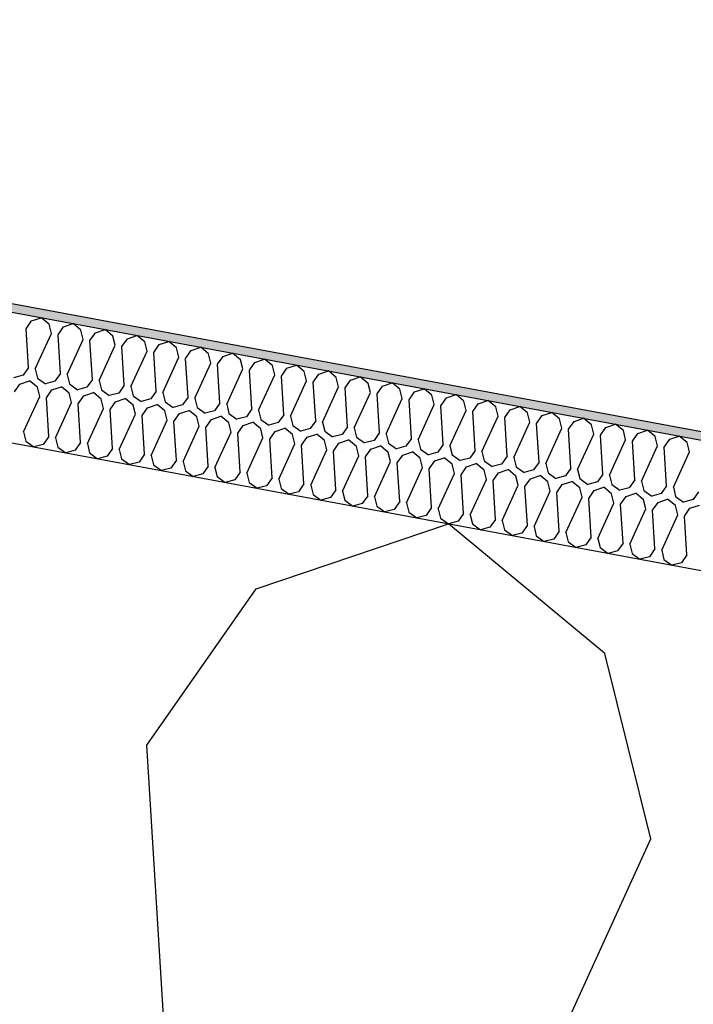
# Model space of a CAD drawing. Header units: millimetres. Extents: x -74465 to -41950, y 1470 to 14690.
# Tile 74 of 132: x -61287 to -61129, y 10769 to 10999. Entities that reach past the tile are written whole.
import ezdxf

# ---------------------------------------------------------------- set-up
doc = ezdxf.new("R2010")
doc.units = ezdxf.units.MM
doc.header["$LTSCALE"] = 0.5
doc.header["$MEASUREMENT"] = 0
doc.linetypes.add('PLINE', pattern=[0])
for name, color, linetype in [('26-- Yttertak (Skravur)(Nye konstruksjoner)', 7, 'Continuous'), ('26-- Yttertak(Nye konstruksjoner)', 7, 'Continuous'), ('262- Taktekking (Skravur)(Nye konstruksjoner)', 7, 'Continuous'), ('262- Taktekking(Nye konstruksjoner)', 7, 'Continuous')]:
    doc.layers.add(name, color=color, linetype=linetype)

# ---------------------------------------------------------------- blocks, each defined once
blk = doc.blocks.new('*X4')
at = {"layer": '26-- Yttertak (Skravur)(Nye konstruksjoner)', "linetype": 'PLINE'}
for p, q in [((-61231.49, 10865.97), (-61186.52, 10881.16)), ((-61149.99, 10850.86), (-61186.52, 10881.16)), ((-61257.08, 10829.38), (-61231.49, 10865.97)), ((-61139.21, 10807.53), (-61149.99, 10850.86)), ((-61245.89, 10648.33), (-61257.08, 10829.38)), ((-61214.54, 10642.52), (-61139.21, 10807.53))]:
    blk.add_line(p, q, dxfattribs=at)
blk = doc.blocks.new('*X5')
at = {"layer": '262- Taktekking (Skravur)(Nye konstruksjoner)', "linetype": 'PLINE'}
for p, q in [((-61285.3, 10926.73), (-61284.02, 10928.56)), ((-61284.02, 10928.56), (-61281.78, 10929.32)), ((-61279.95, 10927.81), (-61281.78, 10929.32)), ((-61284.74, 10917.68), (-61285.3, 10926.73)), ((-61279.41, 10925.64), (-61279.95, 10927.81)), ((-61277.84, 10925.35), (-61276.56, 10927.18)), ((-61276.56, 10927.18), (-61274.32, 10927.94)), ((-61272.49, 10926.42), (-61274.32, 10927.94)), ((-61271.95, 10924.26), (-61272.49, 10926.42)), ((-61270.38, 10923.97), (-61269.1, 10925.8)), ((-61269.1, 10925.8), (-61266.85, 10926.56)), ((-61265.03, 10925.04), (-61266.85, 10926.56)), ((-61283.18, 10917.39), (-61279.41, 10925.64)), ((-61277.28, 10916.3), (-61277.84, 10925.35)), ((-61275.72, 10916.01), (-61271.95, 10924.26)), ((-61269.82, 10914.91), (-61270.38, 10923.97)), ((-61264.49, 10922.88), (-61265.03, 10925.04)), ((-61262.92, 10922.58), (-61261.64, 10924.41)), ((-61261.64, 10924.41), (-61259.39, 10925.17)), ((-61257.57, 10923.66), (-61259.39, 10925.17)), ((-61257.03, 10921.49), (-61257.57, 10923.66)), ((-61254.18, 10923.03), (-61251.93, 10923.79)), ((-61250.11, 10922.28), (-61251.93, 10923.79)), ((-61268.25, 10914.62), (-61264.49, 10922.88)), ((-61262.36, 10913.53), (-61262.92, 10922.58)), ((-61260.79, 10913.24), (-61257.03, 10921.49)), ((-61255.46, 10921.2), (-61254.18, 10923.03)), ((-61254.9, 10912.15), (-61255.46, 10921.2)), ((-61249.57, 10920.11), (-61250.11, 10922.28)), ((-61248, 10919.82), (-61246.72, 10921.65)), ((-61246.72, 10921.65), (-61244.47, 10922.41)), ((-61242.64, 10920.89), (-61244.47, 10922.41)), ((-61253.33, 10911.86), (-61249.57, 10920.11)), ((-61247.44, 10910.77), (-61248, 10919.82)), ((-61242.11, 10918.73), (-61242.64, 10920.89)), ((-61240.54, 10918.44), (-61239.26, 10920.27)), ((-61239.26, 10920.27), (-61237.01, 10921.03)), ((-61235.18, 10919.51), (-61237.01, 10921.03)), ((-61234.65, 10917.34), (-61235.18, 10919.51)), ((-61231.8, 10918.88), (-61229.55, 10919.64)), ((-61227.72, 10918.13), (-61229.55, 10919.64)), ((-61284.74, 10917.68), (-61286.02, 10915.85)), ((-61283.18, 10917.39), (-61282.64, 10915.22)), ((-61245.87, 10910.48), (-61242.11, 10918.73)), ((-61239.98, 10909.38), (-61240.54, 10918.44)), ((-61238.41, 10909.09), (-61234.65, 10917.34)), ((-61233.08, 10917.05), (-61231.8, 10918.88)), ((-61232.52, 10908), (-61233.08, 10917.05)), ((-61227.18, 10915.96), (-61227.72, 10918.13)), ((-61225.62, 10915.67), (-61224.34, 10917.5)), ((-61224.34, 10917.5), (-61222.09, 10918.26)), ((-61220.26, 10916.74), (-61222.09, 10918.26)), ((-61219.72, 10914.58), (-61220.26, 10916.74)), ((-61216.88, 10916.12), (-61214.63, 10916.88)), ((-61212.8, 10915.36), (-61214.63, 10916.88)), ((-61286.02, 10915.85), (-61288.24, 10915.26)), ((-61286.76, 10913.81), (-61284.51, 10914.57)), ((-61282.68, 10913.06), (-61284.51, 10914.57)), ((-61282.64, 10915.22), (-61280.78, 10913.88)), ((-61278.56, 10914.47), (-61280.78, 10913.88)), ((-61277.28, 10916.3), (-61278.56, 10914.47)), ((-61275.72, 10916.01), (-61275.18, 10913.84)), ((-61269.82, 10914.91), (-61271.1, 10913.09)), ((-61268.25, 10914.62), (-61267.72, 10912.46)), ((-61230.95, 10907.71), (-61227.18, 10915.96)), ((-61225.06, 10906.62), (-61225.62, 10915.67)), ((-61223.49, 10906.33), (-61219.72, 10914.58)), ((-61218.16, 10914.29), (-61216.88, 10916.12)), ((-61212.26, 10913.2), (-61212.8, 10915.36)), ((-61210.7, 10912.91), (-61209.42, 10914.73)), ((-61209.42, 10914.73), (-61207.17, 10915.49)), ((-61205.34, 10913.98), (-61207.17, 10915.49)), ((-61288.04, 10911.98), (-61286.76, 10913.81)), ((-61282.14, 10910.89), (-61282.68, 10913.06)), ((-61280.58, 10910.6), (-61279.3, 10912.43)), ((-61279.3, 10912.43), (-61277.05, 10913.19)), ((-61275.22, 10911.68), (-61277.05, 10913.19)), ((-61275.18, 10913.84), (-61273.32, 10912.5)), ((-61271.1, 10913.09), (-61273.32, 10912.5)), ((-61267.72, 10912.46), (-61265.86, 10911.12)), ((-61262.36, 10913.53), (-61263.64, 10911.7)), ((-61260.79, 10913.24), (-61260.26, 10911.08)), ((-61254.9, 10912.15), (-61256.18, 10910.32)), ((-61217.6, 10905.24), (-61218.16, 10914.29)), ((-61216.03, 10904.94), (-61212.26, 10913.2)), ((-61210.14, 10903.85), (-61210.7, 10912.91)), ((-61204.8, 10911.81), (-61205.34, 10913.98)), ((-61203.23, 10911.52), (-61201.95, 10913.35)), ((-61201.95, 10913.35), (-61199.71, 10914.11)), ((-61197.88, 10912.6), (-61199.71, 10914.11)), ((-61197.34, 10910.43), (-61197.88, 10912.6)), ((-61194.49, 10911.97), (-61192.25, 10912.73)), ((-61190.42, 10911.21), (-61192.25, 10912.73)), ((-61285.91, 10902.64), (-61282.14, 10910.89)), ((-61280.02, 10901.55), (-61280.58, 10910.6)), ((-61274.68, 10909.51), (-61275.22, 10911.68)), ((-61273.12, 10909.22), (-61271.84, 10911.05)), ((-61271.84, 10911.05), (-61269.59, 10911.81)), ((-61267.76, 10910.29), (-61269.59, 10911.81)), ((-61267.22, 10908.13), (-61267.76, 10910.29)), ((-61263.64, 10911.7), (-61265.86, 10911.12)), ((-61264.38, 10909.67), (-61262.13, 10910.42)), ((-61260.3, 10908.91), (-61262.13, 10910.42)), ((-61260.26, 10911.08), (-61258.4, 10909.73)), ((-61256.18, 10910.32), (-61258.4, 10909.73)), ((-61253.33, 10911.86), (-61252.79, 10909.69)), ((-61252.79, 10909.69), (-61250.94, 10908.35)), ((-61247.44, 10910.77), (-61248.72, 10908.94)), ((-61245.87, 10910.48), (-61245.33, 10908.31)), ((-61208.57, 10903.56), (-61204.8, 10911.81)), ((-61202.67, 10902.47), (-61203.23, 10911.52)), ((-61201.11, 10902.18), (-61197.34, 10910.43)), ((-61195.77, 10910.14), (-61194.49, 10911.97)), ((-61195.21, 10901.09), (-61195.77, 10910.14)), ((-61189.88, 10909.05), (-61190.42, 10911.21)), ((-61188.31, 10908.76), (-61187.03, 10910.59)), ((-61187.03, 10910.59), (-61184.78, 10911.35)), ((-61182.96, 10909.83), (-61184.78, 10911.35)), ((-61182.42, 10907.66), (-61182.96, 10909.83)), ((-61179.57, 10909.2), (-61177.32, 10909.96)), ((-61175.5, 10908.45), (-61177.32, 10909.96)), ((-61278.45, 10901.26), (-61274.68, 10909.51)), ((-61272.56, 10900.17), (-61273.12, 10909.22)), ((-61270.99, 10899.88), (-61267.22, 10908.13)), ((-61265.65, 10907.84), (-61264.38, 10909.67)), ((-61265.1, 10898.78), (-61265.65, 10907.84)), ((-61259.76, 10906.74), (-61260.3, 10908.91)), ((-61258.19, 10906.45), (-61256.91, 10908.28)), ((-61256.91, 10908.28), (-61254.67, 10909.04)), ((-61252.84, 10907.53), (-61254.67, 10909.04)), ((-61252.3, 10905.36), (-61252.84, 10907.53)), ((-61248.72, 10908.94), (-61250.94, 10908.35)), ((-61249.45, 10906.9), (-61247.21, 10907.66)), ((-61245.38, 10906.14), (-61247.21, 10907.66)), ((-61245.33, 10908.31), (-61243.47, 10906.97)), ((-61241.26, 10907.55), (-61243.47, 10906.97)), ((-61239.98, 10909.38), (-61241.26, 10907.55)), ((-61238.41, 10909.09), (-61237.87, 10906.93)), ((-61232.52, 10908), (-61233.8, 10906.17)), ((-61230.95, 10907.71), (-61230.41, 10905.54)), ((-61193.65, 10900.8), (-61189.88, 10909.05)), ((-61187.75, 10899.7), (-61188.31, 10908.76)), ((-61186.19, 10899.41), (-61182.42, 10907.66)), ((-61180.85, 10907.37), (-61179.57, 10909.2)), ((-61174.96, 10906.28), (-61175.5, 10908.45)), ((-61173.39, 10905.99), (-61172.11, 10907.82)), ((-61172.11, 10907.82), (-61169.86, 10908.58)), ((-61168.04, 10907.07), (-61169.86, 10908.58)), ((-61263.53, 10898.49), (-61259.76, 10906.74)), ((-61257.63, 10897.4), (-61258.19, 10906.45)), ((-61256.07, 10897.11), (-61252.3, 10905.36)), ((-61250.73, 10905.07), (-61249.45, 10906.9)), ((-61244.84, 10903.98), (-61245.38, 10906.14)), ((-61243.27, 10903.69), (-61241.99, 10905.52)), ((-61241.99, 10905.52), (-61239.74, 10906.28)), ((-61237.92, 10904.76), (-61239.74, 10906.28)), ((-61237.87, 10906.93), (-61236.01, 10905.58)), ((-61233.8, 10906.17), (-61236.01, 10905.58)), ((-61230.41, 10905.54), (-61228.55, 10904.2)), ((-61225.06, 10906.62), (-61226.34, 10904.79)), ((-61223.49, 10906.33), (-61222.95, 10904.16)), ((-61217.6, 10905.24), (-61218.88, 10903.41)), ((-61180.29, 10898.32), (-61180.85, 10907.37)), ((-61178.72, 10898.03), (-61174.96, 10906.28)), ((-61172.83, 10896.94), (-61173.39, 10905.99)), ((-61167.5, 10904.9), (-61168.04, 10907.07)), ((-61165.93, 10904.61), (-61164.65, 10906.44)), ((-61164.65, 10906.44), (-61162.4, 10907.2)), ((-61160.58, 10905.68), (-61162.4, 10907.2)), ((-61160.04, 10903.52), (-61160.58, 10905.68)), ((-61157.19, 10905.06), (-61154.94, 10905.81)), ((-61153.11, 10904.3), (-61154.94, 10905.81)), ((-61250.17, 10896.02), (-61250.73, 10905.07)), ((-61248.61, 10895.73), (-61244.84, 10903.98)), ((-61242.71, 10894.63), (-61243.27, 10903.69)), ((-61237.38, 10902.6), (-61237.92, 10904.76)), ((-61235.81, 10902.3), (-61234.53, 10904.13)), ((-61234.53, 10904.13), (-61232.28, 10904.89)), ((-61230.46, 10903.38), (-61232.28, 10904.89)), ((-61229.92, 10901.21), (-61230.46, 10903.38)), ((-61226.34, 10904.79), (-61228.55, 10904.2)), ((-61227.07, 10902.75), (-61224.82, 10903.51)), ((-61223, 10902), (-61224.82, 10903.51)), ((-61222.95, 10904.16), (-61221.09, 10902.82)), ((-61218.88, 10903.41), (-61221.09, 10902.82)), ((-61216.03, 10904.94), (-61215.49, 10902.78)), ((-61210.14, 10903.85), (-61211.42, 10902.02)), ((-61208.57, 10903.56), (-61208.03, 10901.4)), ((-61171.26, 10896.65), (-61167.5, 10904.9)), ((-61165.37, 10895.56), (-61165.93, 10904.61)), ((-61163.8, 10895.27), (-61160.04, 10903.52)), ((-61158.47, 10903.23), (-61157.19, 10905.06)), ((-61157.91, 10894.17), (-61158.47, 10903.23)), ((-61152.58, 10902.13), (-61153.11, 10904.3)), ((-61151.01, 10901.84), (-61149.73, 10903.67)), ((-61149.73, 10903.67), (-61147.48, 10904.43)), ((-61145.65, 10902.92), (-61147.48, 10904.43)), ((-61145.12, 10900.75), (-61145.65, 10902.92)), ((-61142.27, 10902.29), (-61140.02, 10903.05)), ((-61138.19, 10901.53), (-61140.02, 10903.05)), ((-61285.91, 10902.64), (-61285.37, 10900.47)), ((-61280.02, 10901.55), (-61281.3, 10899.72)), ((-61278.45, 10901.26), (-61277.91, 10899.09)), ((-61241.15, 10894.34), (-61237.38, 10902.6)), ((-61235.25, 10893.25), (-61235.81, 10902.3)), ((-61233.68, 10892.96), (-61229.92, 10901.21)), ((-61228.35, 10900.92), (-61227.07, 10902.75)), ((-61227.79, 10891.87), (-61228.35, 10900.92)), ((-61222.46, 10899.83), (-61223, 10902)), ((-61220.89, 10899.54), (-61219.61, 10901.37)), ((-61219.61, 10901.37), (-61217.36, 10902.13)), ((-61215.54, 10900.61), (-61217.36, 10902.13)), ((-61215, 10898.45), (-61215.54, 10900.61)), ((-61215.49, 10902.78), (-61213.63, 10901.44)), ((-61211.42, 10902.02), (-61213.63, 10901.44)), ((-61212.15, 10899.99), (-61209.9, 10900.75)), ((-61208.07, 10899.23), (-61209.9, 10900.75)), ((-61208.03, 10901.4), (-61206.17, 10900.05)), ((-61203.95, 10900.64), (-61206.17, 10900.05)), ((-61202.67, 10902.47), (-61203.95, 10900.64)), ((-61201.11, 10902.18), (-61200.57, 10900.01)), ((-61195.21, 10901.09), (-61196.49, 10899.26)), ((-61193.65, 10900.8), (-61193.11, 10898.63)), ((-61156.34, 10893.88), (-61152.58, 10902.13)), ((-61150.45, 10892.79), (-61151.01, 10901.84)), ((-61148.88, 10892.5), (-61145.12, 10900.75)), ((-61143.55, 10900.46), (-61142.27, 10902.29)), ((-61137.65, 10899.37), (-61138.19, 10901.53)), ((-61136.09, 10899.08), (-61134.81, 10900.91)), ((-61134.81, 10900.91), (-61132.56, 10901.67)), ((-61130.73, 10900.15), (-61132.56, 10901.67)), ((-61285.37, 10900.47), (-61283.51, 10899.13)), ((-61281.3, 10899.72), (-61283.51, 10899.13)), ((-61277.91, 10899.09), (-61276.05, 10897.75)), ((-61273.84, 10898.34), (-61276.05, 10897.75)), ((-61272.56, 10900.17), (-61273.84, 10898.34)), ((-61270.99, 10899.88), (-61270.45, 10897.71)), ((-61265.1, 10898.78), (-61266.37, 10896.95)), ((-61263.53, 10898.49), (-61262.99, 10896.33)), ((-61226.22, 10891.58), (-61222.46, 10899.83)), ((-61220.33, 10890.49), (-61220.89, 10899.54)), ((-61218.76, 10890.2), (-61215, 10898.45)), ((-61213.43, 10898.16), (-61212.15, 10899.99)), ((-61207.54, 10897.06), (-61208.07, 10899.23)), ((-61205.97, 10896.77), (-61204.69, 10898.6)), ((-61204.69, 10898.6), (-61202.44, 10899.36)), ((-61200.61, 10897.85), (-61202.44, 10899.36)), ((-61200.57, 10900.01), (-61198.71, 10898.67)), ((-61196.49, 10899.26), (-61198.71, 10898.67)), ((-61193.11, 10898.63), (-61191.25, 10897.29)), ((-61187.75, 10899.7), (-61189.03, 10897.87)), ((-61186.19, 10899.41), (-61185.65, 10897.25)), ((-61180.29, 10898.32), (-61181.57, 10896.49)), ((-61142.99, 10891.41), (-61143.55, 10900.46)), ((-61141.42, 10891.12), (-61137.65, 10899.37)), ((-61135.53, 10890.02), (-61136.09, 10899.08)), ((-61130.19, 10897.99), (-61130.73, 10900.15)), ((-61270.45, 10897.71), (-61268.59, 10896.37)), ((-61266.37, 10896.95), (-61268.59, 10896.37)), ((-61262.99, 10896.33), (-61261.13, 10894.98)), ((-61257.63, 10897.4), (-61258.91, 10895.57)), ((-61256.07, 10897.11), (-61255.53, 10894.94)), ((-61250.17, 10896.02), (-61251.45, 10894.19)), ((-61212.87, 10889.1), (-61213.43, 10898.16)), ((-61211.3, 10888.81), (-61207.54, 10897.06)), ((-61205.41, 10887.72), (-61205.97, 10896.77)), ((-61200.07, 10895.68), (-61200.61, 10897.85)), ((-61198.51, 10895.39), (-61197.23, 10897.22)), ((-61197.23, 10897.22), (-61194.98, 10897.98)), ((-61193.15, 10896.46), (-61194.98, 10897.98)), ((-61192.61, 10894.3), (-61193.15, 10896.46)), ((-61189.03, 10897.87), (-61191.25, 10897.29)), ((-61189.77, 10895.84), (-61187.52, 10896.6)), ((-61185.69, 10895.08), (-61187.52, 10896.6)), ((-61185.65, 10897.25), (-61183.79, 10895.91)), ((-61181.57, 10896.49), (-61183.79, 10895.91)), ((-61178.72, 10898.03), (-61178.19, 10895.86)), ((-61172.83, 10896.94), (-61174.11, 10895.11)), ((-61171.26, 10896.65), (-61170.73, 10894.48)), ((-61133.96, 10889.73), (-61130.19, 10897.99)), ((-61258.91, 10895.57), (-61261.13, 10894.98)), ((-61255.53, 10894.94), (-61253.67, 10893.6)), ((-61251.45, 10894.19), (-61253.67, 10893.6)), ((-61248.61, 10895.73), (-61248.07, 10893.56)), ((-61242.71, 10894.63), (-61243.99, 10892.81)), ((-61241.15, 10894.34), (-61240.61, 10892.18)), ((-61203.84, 10887.43), (-61200.07, 10895.68)), ((-61197.95, 10886.34), (-61198.51, 10895.39)), ((-61196.38, 10886.05), (-61192.61, 10894.3)), ((-61191.05, 10894.01), (-61189.77, 10895.84)), ((-61190.49, 10884.96), (-61191.05, 10894.01)), ((-61185.15, 10892.92), (-61185.69, 10895.08)), ((-61183.59, 10892.63), (-61182.31, 10894.45)), ((-61182.31, 10894.45), (-61180.06, 10895.21)), ((-61178.23, 10893.7), (-61180.06, 10895.21)), ((-61177.69, 10891.53), (-61178.23, 10893.7)), ((-61178.19, 10895.86), (-61176.33, 10894.52)), ((-61174.11, 10895.11), (-61176.33, 10894.52)), ((-61174.85, 10893.07), (-61172.6, 10893.83)), ((-61170.77, 10892.32), (-61172.6, 10893.83)), ((-61170.73, 10894.48), (-61168.87, 10893.14)), ((-61166.65, 10893.73), (-61168.87, 10893.14)), ((-61165.37, 10895.56), (-61166.65, 10893.73)), ((-61163.8, 10895.27), (-61163.26, 10893.1)), ((-61157.91, 10894.17), (-61159.19, 10892.34)), ((-61156.34, 10893.88), (-61155.8, 10891.72)), ((-61248.07, 10893.56), (-61246.21, 10892.22)), ((-61243.99, 10892.81), (-61246.21, 10892.22)), ((-61240.61, 10892.18), (-61238.75, 10890.84)), ((-61236.53, 10891.42), (-61238.75, 10890.84)), ((-61235.25, 10893.25), (-61236.53, 10891.42)), ((-61233.68, 10892.96), (-61233.15, 10890.8)), ((-61227.79, 10891.87), (-61229.07, 10890.04)), ((-61226.22, 10891.58), (-61225.68, 10889.41)), ((-61188.92, 10884.66), (-61185.15, 10892.92)), ((-61183.03, 10883.57), (-61183.59, 10892.63)), ((-61181.46, 10883.28), (-61177.69, 10891.53)), ((-61176.12, 10891.24), (-61174.85, 10893.07)), ((-61170.23, 10890.15), (-61170.77, 10892.32)), ((-61168.66, 10889.86), (-61167.38, 10891.69)), ((-61167.38, 10891.69), (-61165.14, 10892.45)), ((-61163.31, 10890.93), (-61165.14, 10892.45)), ((-61163.26, 10893.1), (-61161.41, 10891.76)), ((-61159.19, 10892.34), (-61161.41, 10891.76)), ((-61155.8, 10891.72), (-61153.94, 10890.37)), ((-61150.45, 10892.79), (-61151.73, 10890.96)), ((-61148.88, 10892.5), (-61148.34, 10890.33)), ((-61142.99, 10891.41), (-61144.27, 10889.58)), ((-61233.15, 10890.8), (-61231.29, 10889.45)), ((-61229.07, 10890.04), (-61231.29, 10889.45)), ((-61225.68, 10889.41), (-61223.83, 10888.07)), ((-61220.33, 10890.49), (-61221.61, 10888.66)), ((-61218.76, 10890.2), (-61218.22, 10888.03)), ((-61212.87, 10889.1), (-61214.15, 10887.27)), ((-61175.57, 10882.19), (-61176.12, 10891.24)), ((-61174, 10881.9), (-61170.23, 10890.15)), ((-61168.1, 10880.81), (-61168.66, 10889.86)), ((-61162.77, 10888.77), (-61163.31, 10890.93)), ((-61161.2, 10888.48), (-61159.92, 10890.31)), ((-61159.92, 10890.31), (-61157.68, 10891.07)), ((-61155.85, 10889.55), (-61157.68, 10891.07)), ((-61155.31, 10887.38), (-61155.85, 10889.55)), ((-61151.73, 10890.96), (-61153.94, 10890.37)), ((-61152.46, 10888.92), (-61150.21, 10889.68)), ((-61148.39, 10888.17), (-61150.21, 10889.68)), ((-61148.34, 10890.33), (-61146.48, 10888.99)), ((-61144.27, 10889.58), (-61146.48, 10888.99)), ((-61141.42, 10891.12), (-61140.88, 10888.95)), ((-61135.53, 10890.02), (-61136.81, 10888.2)), ((-61133.96, 10889.73), (-61133.42, 10887.57)), ((-61221.61, 10888.66), (-61223.83, 10888.07)), ((-61218.22, 10888.03), (-61216.36, 10886.69)), ((-61214.15, 10887.27), (-61216.36, 10886.69)), ((-61211.3, 10888.81), (-61210.76, 10886.65)), ((-61205.41, 10887.72), (-61206.69, 10885.89)), ((-61203.84, 10887.43), (-61203.3, 10885.26)), ((-61166.54, 10880.52), (-61162.77, 10888.77)), ((-61160.64, 10879.42), (-61161.2, 10888.48)), ((-61159.08, 10879.13), (-61155.31, 10887.38)), ((-61153.74, 10887.09), (-61152.46, 10888.92)), ((-61153.18, 10878.04), (-61153.74, 10887.09)), ((-61147.85, 10886), (-61148.39, 10888.17)), ((-61146.28, 10885.71), (-61145, 10887.54)), ((-61145, 10887.54), (-61142.75, 10888.3)), ((-61140.93, 10886.79), (-61142.75, 10888.3)), ((-61140.39, 10884.62), (-61140.93, 10886.79)), ((-61140.88, 10888.95), (-61139.02, 10887.61)), ((-61136.81, 10888.2), (-61139.02, 10887.61)), ((-61137.54, 10886.16), (-61135.29, 10886.92)), ((-61133.47, 10885.4), (-61135.29, 10886.92)), ((-61133.42, 10887.57), (-61131.56, 10886.23)), ((-61129.35, 10886.81), (-61131.56, 10886.23)), ((-61128.07, 10888.64), (-61129.35, 10886.81)), ((-61210.76, 10886.65), (-61208.9, 10885.3)), ((-61206.69, 10885.89), (-61208.9, 10885.3)), ((-61203.3, 10885.26), (-61201.44, 10883.92)), ((-61199.23, 10884.51), (-61201.44, 10883.92)), ((-61197.95, 10886.34), (-61199.23, 10884.51)), ((-61196.38, 10886.05), (-61195.84, 10883.88)), ((-61190.49, 10884.96), (-61191.77, 10883.13)), ((-61188.92, 10884.66), (-61188.38, 10882.5)), ((-61151.62, 10877.75), (-61147.85, 10886)), ((-61145.72, 10876.66), (-61146.28, 10885.71)), ((-61144.15, 10876.37), (-61140.39, 10884.62)), ((-61138.82, 10884.33), (-61137.54, 10886.16)), ((-61132.93, 10883.24), (-61133.47, 10885.4)), ((-61131.36, 10882.95), (-61130.08, 10884.78)), ((-61130.08, 10884.78), (-61127.83, 10885.53)), ((-61195.84, 10883.88), (-61193.98, 10882.54)), ((-61191.77, 10883.13), (-61193.98, 10882.54)), ((-61188.38, 10882.5), (-61186.52, 10881.16)), ((-61183.03, 10883.57), (-61184.31, 10881.74)), ((-61181.46, 10883.28), (-61180.92, 10881.12)), ((-61175.57, 10882.19), (-61176.84, 10880.36)), ((-61138.26, 10875.28), (-61138.82, 10884.33)), ((-61136.69, 10874.99), (-61132.93, 10883.24)), ((-61130.8, 10873.89), (-61131.36, 10882.95)), ((-61184.31, 10881.74), (-61186.52, 10881.16)), ((-61180.92, 10881.12), (-61179.06, 10879.77)), ((-61176.84, 10880.36), (-61179.06, 10879.77)), ((-61174, 10881.9), (-61173.46, 10879.73)), ((-61168.1, 10880.81), (-61169.38, 10878.98)), ((-61166.54, 10880.52), (-61166, 10878.35)), ((-61173.46, 10879.73), (-61171.6, 10878.39)), ((-61169.38, 10878.98), (-61171.6, 10878.39)), ((-61166, 10878.35), (-61164.14, 10877.01)), ((-61161.92, 10877.59), (-61164.14, 10877.01)), ((-61160.64, 10879.42), (-61161.92, 10877.59)), ((-61159.08, 10879.13), (-61158.54, 10876.97)), ((-61153.18, 10878.04), (-61154.46, 10876.21)), ((-61151.62, 10877.75), (-61151.08, 10875.58)), ((-61158.54, 10876.97), (-61156.68, 10875.63)), ((-61154.46, 10876.21), (-61156.68, 10875.63)), ((-61151.08, 10875.58), (-61149.22, 10874.24)), ((-61145.72, 10876.66), (-61147, 10874.83)), ((-61144.15, 10876.37), (-61143.62, 10874.2)), ((-61138.26, 10875.28), (-61139.54, 10873.45)), ((-61147, 10874.83), (-61149.22, 10874.24)), ((-61143.62, 10874.2), (-61141.76, 10872.86)), ((-61139.54, 10873.45), (-61141.76, 10872.86)), ((-61136.69, 10874.99), (-61136.15, 10872.82)), ((-61130.8, 10873.89), (-61132.08, 10872.06)), ((-61136.15, 10872.82), (-61134.3, 10871.48)), ((-61132.08, 10872.06), (-61134.3, 10871.48))]:
    blk.add_line(p, q, dxfattribs=at)

msp = doc.modelspace()

# ---------------------------------------------------------------- hatches: boundary and pattern name
at = {"layer": '262- Taktekking (Skravur)(Nye konstruksjoner)', "linetype": 'Continuous'}
msp.add_hatch(color=256, dxfattribs=at).paths.add_polyline_path([(-67556.57, 12092.29), (-60906.57, 10859.78), (-60906.57, 10861.82), (-67556.57, 12094.32)])

# ---------------------------------------------------------------- linework, layer by layer
at = {"layer": '262- Taktekking(Nye konstruksjoner)', "linetype": 'PLINE'}
for p, q in [((-67576.57, 12098.03), (-60906.57, 10861.82)), ((-67576.57, 12095.99), (-60906.57, 10859.78))]:
    msp.add_line(p, q, dxfattribs=at)
at = {"layer": '262- Taktekking(Nye konstruksjoner)', "linetype": 'PLINE', "flags": 128}
msp.add_lwpolyline([(-67576.57, 12065.48), (-61126.57, 10870.05), (-60926.57, 10832.98), (-60908.57, 10829.64), (-60906.57, 10829.27)], dxfattribs=at)

# ---------------------------------------------------------------- block references
at = {"layer": '26-- Yttertak(Nye konstruksjoner)'}
msp.add_blockref('*X4', (0, 0), dxfattribs=at)
at = {"layer": '262- Taktekking(Nye konstruksjoner)'}
msp.add_blockref('*X5', (0, 0), dxfattribs=at)

doc.saveas('drawing.dxf')
